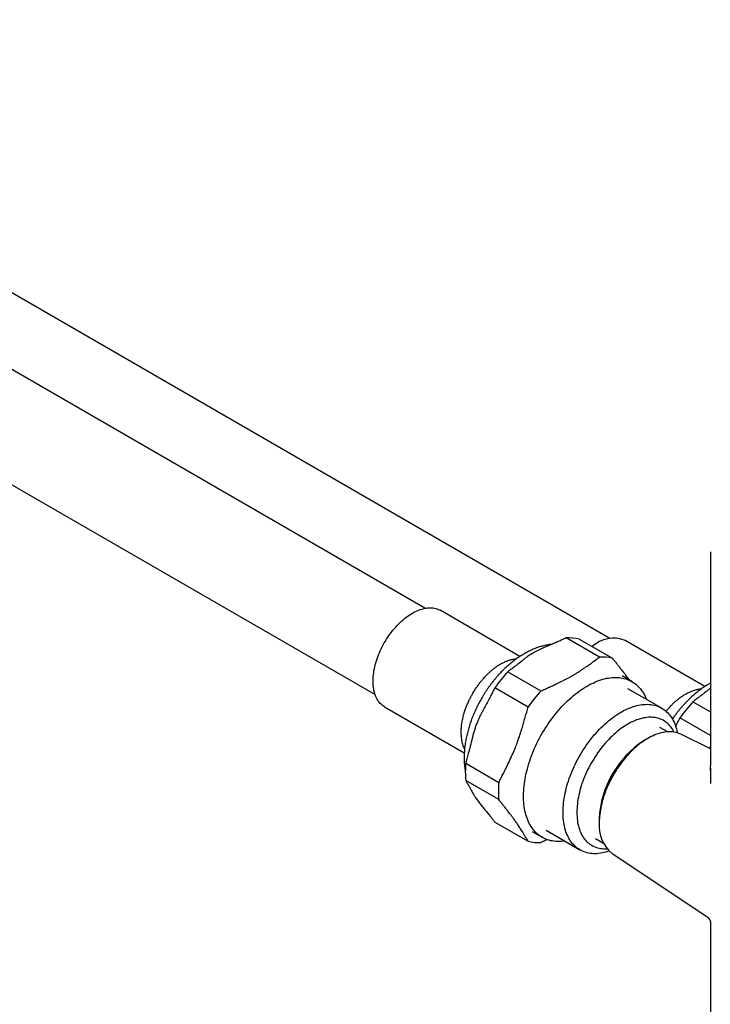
# Model space of a CAD drawing. Header units: millimetres. Extents: x 8 to 968, y 12 to 1099.
# Tile 15 of 73: x 824 to 895, y 95 to 196. Entities that reach past the tile are written whole.
import ezdxf

# ---------------------------------------------------------------- set-up
doc = ezdxf.new("R2010")
doc.units = ezdxf.units.MM

msp = doc.modelspace()

# ---------------------------------------------------------------- linework, layer by layer
at = {"color": 7, "linetype": 'Continuous', "lineweight": 30}
for p, q in [((866, 135.44), (761.63, 195.69)), ((884.95, 132.36), (780.58, 192.61)), ((756.53, 186.86), (860.9, 126.61)), ((895.25, 141.23), (895.25, 119.51)), ((875.74, 130.51), (867.58, 135.23)), ((883.89, 130.44), (880.49, 132.4)), ((881.82, 132.28), (885.21, 130.32)), ((894.69, 127.43), (886.52, 132.14)), ((874.51, 128.95), (877.9, 126.99)), ((887.22, 127.93), (886.2, 128.52)), ((876.57, 125.33), (873.18, 127.29)), ((890.27, 125.21), (886.8, 127.21)), ((861.88, 125.35), (870.04, 120.64)), ((893.45, 125.86), (895.25, 124.83)), ((895.25, 122.41), (892.13, 124.21)), ((890.88, 122.79), (890.08, 123.25)), ((888.85, 122.12), (888.52, 121.93)), ((895.25, 121.05), (892.24, 122.54)), ((870.19, 119.58), (873.58, 117.62)), ((895.25, 119.1), (895.25, 117.52)), ((873.58, 115.85), (870.19, 117.81)), ((895.25, 117.52), (895.25, 117.52)), ((873.18, 113.55), (876.57, 111.59)), ((883.87, 113.87), (883.87, 113.49)), ((877, 112.58), (878.02, 112)), ((878.43, 112.71), (881.89, 110.71)), ((883.5, 111.86), (884.3, 111.4)), ((885.2, 110.34), (894.89, 103.88)), ((895.25, 103.39), (895.25, 77.9))]:
    msp.add_line(p, q, dxfattribs=at)
at = {"color": 7, "linetype": 'Continuous', "lineweight": 30, "flags": 128}
for points in [[(861.88, 125.35), (861.85, 125.37), (861.74, 125.44), (861.63, 125.52), (861.53, 125.61), (861.44, 125.7), (861.35, 125.8), (861.26, 125.91), (861.18, 126.03), (861.11, 126.15), (861.04, 126.28), (860.98, 126.41), (860.92, 126.55), (860.87, 126.7), (860.83, 126.85), (860.79, 127.01), (860.76, 127.17), (860.73, 127.34), (860.72, 127.51), (860.7, 127.69), (860.7, 127.87), (860.7, 128.06), (860.7, 128.25), (860.72, 128.44), (860.73, 128.63), (860.76, 128.83), (860.79, 129.03), (860.83, 129.23), (860.87, 129.43), (860.92, 129.64), (860.98, 129.84), (861.04, 130.05), (861.11, 130.26), (861.18, 130.46), (861.26, 130.67), (861.35, 130.88), (861.44, 131.08), (861.53, 131.29), (861.63, 131.49), (861.74, 131.69), (861.85, 131.89), (861.96, 132.08), (862.08, 132.28), (862.2, 132.47), (862.33, 132.65), (862.46, 132.83), (862.6, 133.01), (862.73, 133.19), (862.88, 133.36), (863.02, 133.52), (863.17, 133.68), (863.31, 133.83), (863.47, 133.98), (863.62, 134.13), (863.77, 134.26), (863.93, 134.39), (864.09, 134.52), (864.25, 134.63), (864.41, 134.75), (864.57, 134.85), (864.73, 134.94), (864.89, 135.03), (865.05, 135.11), (865.21, 135.19), (865.36, 135.25), (865.52, 135.31), (865.68, 135.36), (865.83, 135.4), (865.99, 135.44), (866.14, 135.46), (866.29, 135.48), (866.43, 135.49), (866.58, 135.49), (866.72, 135.49), (866.86, 135.47), (866.99, 135.45), (867.12, 135.42), (867.25, 135.38), (867.37, 135.33), (867.49, 135.27), (867.58, 135.23)], [(882.62, 127.47), (882.82, 127.59), (883.02, 127.69), (883.23, 127.79), (883.43, 127.88), (883.63, 127.97), (883.83, 128.04), (884.03, 128.11), (884.23, 128.17), (884.42, 128.22), (884.62, 128.27), (884.81, 128.3), (885, 128.33), (885.19, 128.35), (885.37, 128.36), (885.56, 128.36), (885.74, 128.36), (885.91, 128.34), (886.09, 128.32), (886.26, 128.29), (886.42, 128.25), (886.59, 128.21), (886.75, 128.15), (886.9, 128.09), (887.05, 128.02), (887.2, 127.94), (887.34, 127.85), (887.48, 127.76), (887.61, 127.66), (887.74, 127.55), (887.86, 127.43), (887.98, 127.31), (888.09, 127.18), (888.2, 127.04), (888.3, 126.9), (888.4, 126.75), (888.49, 126.59), (888.57, 126.42), (888.65, 126.25), (888.71, 126.11)], [(880.34, 111.61), (880.33, 111.61), (880.14, 111.59), (879.95, 111.57), (879.77, 111.56), (879.59, 111.57), (879.41, 111.58), (879.23, 111.59), (879.06, 111.62), (878.89, 111.65), (878.73, 111.7), (878.57, 111.75), (878.41, 111.8), (878.26, 111.87), (878.11, 111.94), (877.96, 112.03), (877.82, 112.12), (877.69, 112.21), (877.56, 112.32), (877.43, 112.43), (877.31, 112.55), (877.2, 112.68), (877.09, 112.81), (876.98, 112.95), (876.88, 113.1), (876.79, 113.26), (876.7, 113.42), (876.62, 113.59), (876.54, 113.76), (876.47, 113.94), (876.41, 114.13), (876.35, 114.32), (876.3, 114.51), (876.26, 114.72), (876.22, 114.92), (876.18, 115.14), (876.16, 115.35), (876.13, 115.58), (876.12, 115.8), (876.11, 116.03), (876.11, 116.27), (876.12, 116.5), (876.13, 116.74), (876.14, 116.99), (876.17, 117.24), (876.2, 117.49), (876.23, 117.74), (876.28, 117.99), (876.33, 118.25), (876.38, 118.51), (876.44, 118.76), (876.51, 119.02), (876.58, 119.29), (876.66, 119.55), (876.75, 119.81), (876.84, 120.07), (876.93, 120.34), (877.03, 120.6), (877.14, 120.86), (877.25, 121.12), (877.37, 121.38), (877.49, 121.64), (877.62, 121.89), (877.75, 122.15), (877.89, 122.4), (878.03, 122.65), (878.18, 122.9), (878.33, 123.14), (878.49, 123.38), (878.65, 123.62), (878.81, 123.86), (878.98, 124.09), (879.15, 124.31), (879.32, 124.54), (879.5, 124.75), (879.68, 124.97), (879.86, 125.18), (880.04, 125.38), (880.23, 125.58), (880.42, 125.77), (880.62, 125.96), (880.81, 126.14), (881.01, 126.31), (881.2, 126.48), (881.4, 126.64), (881.6, 126.8), (881.8, 126.95), (882.01, 127.09), (882.21, 127.23), (882.41, 127.35), (882.62, 127.47)], [(884.9, 110.58), (884.73, 110.53), (884.54, 110.47), (884.35, 110.43), (884.17, 110.39), (883.99, 110.36), (883.8, 110.34), (883.63, 110.32), (883.45, 110.32), (883.28, 110.32), (883.11, 110.33), (882.94, 110.35), (882.78, 110.38), (882.62, 110.42), (882.46, 110.46), (882.31, 110.52), (882.16, 110.58), (882.02, 110.64), (881.88, 110.72), (881.74, 110.81), (881.61, 110.9), (881.49, 111), (881.37, 111.11), (881.25, 111.22), (881.14, 111.34), (881.04, 111.47), (880.94, 111.61), (880.84, 111.75), (880.76, 111.9), (880.67, 112.06), (880.6, 112.22), (880.53, 112.39), (880.46, 112.56), (880.4, 112.74), (880.35, 112.93), (880.31, 113.12), (880.27, 113.32), (880.23, 113.52), (880.21, 113.73), (880.18, 113.94), (880.17, 114.16), (880.16, 114.38), (880.16, 114.6), (880.17, 114.83), (880.18, 115.06), (880.19, 115.29), (880.22, 115.53), (880.25, 115.77), (880.29, 116.01), (880.33, 116.26), (880.38, 116.5), (880.43, 116.75), (880.49, 117), (880.56, 117.25), (880.63, 117.5), (880.71, 117.75), (880.8, 118), (880.89, 118.25), (880.99, 118.5), (881.09, 118.76), (881.2, 119), (881.31, 119.25), (881.43, 119.5), (881.55, 119.75), (881.68, 119.99), (881.81, 120.23), (881.95, 120.47), (882.09, 120.71), (882.23, 120.94), (882.38, 121.17), (882.54, 121.4), (882.7, 121.62), (882.86, 121.84), (883.02, 122.05), (883.19, 122.26), (883.36, 122.47), (883.54, 122.67), (883.71, 122.86), (883.89, 123.05), (884.08, 123.24), (884.26, 123.42), (884.45, 123.59), (884.64, 123.76), (884.82, 123.92), (885.02, 124.07), (885.21, 124.22), (885.4, 124.36), (885.59, 124.5), (885.79, 124.62), (885.98, 124.74), (886.18, 124.85), (886.37, 124.96), (886.57, 125.06), (886.76, 125.15), (886.95, 125.23), (887.15, 125.3), (887.34, 125.37), (887.53, 125.43), (887.71, 125.48), (887.9, 125.52), (888.09, 125.55), (888.27, 125.58), (888.45, 125.6), (888.62, 125.6), (888.8, 125.61), (888.97, 125.6), (889.14, 125.58), (889.3, 125.56), (889.47, 125.53), (889.62, 125.49), (889.78, 125.44), (889.93, 125.38), (890.07, 125.32), (890.22, 125.24), (890.35, 125.16), (890.49, 125.07), (890.61, 124.98), (890.74, 124.87), (890.85, 124.76), (890.97, 124.65), (891.07, 124.52), (891.18, 124.39), (891.27, 124.25), (891.36, 124.1), (891.45, 123.95), (891.53, 123.79), (891.6, 123.62), (891.67, 123.45), (891.73, 123.27), (891.78, 123.09), (891.83, 122.9), (891.88, 122.7), (891.88, 122.68)], [(891.55, 122.76), (891.47, 122.9), (891.39, 123.04), (891.3, 123.17), (891.21, 123.3), (891.11, 123.42), (891.01, 123.53), (890.9, 123.63), (890.78, 123.73), (890.66, 123.82), (890.54, 123.9), (890.41, 123.98), (890.28, 124.04), (890.14, 124.1), (890, 124.15), (889.85, 124.19), (889.7, 124.23), (889.55, 124.25), (889.39, 124.27), (889.24, 124.28), (889.07, 124.28), (888.91, 124.28), (888.74, 124.26), (888.57, 124.24), (888.4, 124.21), (888.23, 124.17), (888.05, 124.12), (887.87, 124.07), (887.69, 124.01), (887.51, 123.93), (887.33, 123.86), (887.15, 123.77), (886.97, 123.68), (886.79, 123.57), (886.61, 123.47), (886.42, 123.35), (886.24, 123.23), (886.06, 123.1), (885.88, 122.96), (885.7, 122.82), (885.53, 122.67), (885.35, 122.51), (885.18, 122.35), (885, 122.18), (884.84, 122.01), (884.67, 121.83), (884.5, 121.65), (884.34, 121.46), (884.18, 121.26), (884.03, 121.07), (883.87, 120.86), (883.72, 120.66), (883.58, 120.45), (883.44, 120.23), (883.3, 120.01), (883.17, 119.79), (883.04, 119.57), (882.91, 119.35), (882.79, 119.12), (882.68, 118.89), (882.57, 118.66), (882.47, 118.43), (882.37, 118.19), (882.27, 117.96), (882.18, 117.72), (882.1, 117.49), (882.03, 117.25), (881.95, 117.02), (881.89, 116.79), (881.83, 116.55), (881.78, 116.32), (881.73, 116.09), (881.69, 115.86), (881.65, 115.64), (881.63, 115.41), (881.6, 115.19), (881.59, 114.97), (881.58, 114.76), (881.57, 114.54), (881.58, 114.34), (881.59, 114.13), (881.6, 113.93), (881.63, 113.74), (881.65, 113.55), (881.69, 113.36), (881.73, 113.18), (881.78, 113), (881.83, 112.83), (881.89, 112.67), (881.95, 112.51), (882.03, 112.36), (882.1, 112.21), (882.18, 112.07), (882.27, 111.94), (882.37, 111.81), (882.47, 111.69), (882.57, 111.58), (882.68, 111.48), (882.79, 111.38), (882.91, 111.29), (883.04, 111.21), (883.17, 111.13), (883.3, 111.07), (883.44, 111.01), (883.58, 110.96), (883.72, 110.91), (883.87, 110.88), (884.03, 110.85), (884.18, 110.84), (884.34, 110.83), (884.5, 110.82), (884.66, 110.83)], [(892.24, 122.54), (892.11, 122.6), (891.97, 122.65), (891.83, 122.69), (891.69, 122.73), (891.54, 122.76), (891.39, 122.78), (891.24, 122.79), (891.08, 122.8), (890.92, 122.79), (890.75, 122.78), (890.59, 122.76), (890.42, 122.73), (890.25, 122.7), (890.08, 122.65), (889.91, 122.6), (889.73, 122.54), (889.56, 122.47), (889.38, 122.39), (889.2, 122.31), (889.03, 122.22), (888.85, 122.12), (888.67, 122.01), (888.49, 121.9), (888.32, 121.78), (888.14, 121.65), (887.96, 121.52), (887.79, 121.38), (887.62, 121.23), (887.44, 121.07), (887.27, 120.92), (887.11, 120.75), (886.94, 120.58), (886.78, 120.4), (886.62, 120.22), (886.46, 120.04), (886.31, 119.85), (886.15, 119.65), (886.01, 119.45), (885.86, 119.25), (885.72, 119.04), (885.59, 118.83), (885.45, 118.62), (885.33, 118.4), (885.2, 118.18), (885.08, 117.96), (884.97, 117.74), (884.86, 117.51), (884.76, 117.28), (884.66, 117.06), (884.56, 116.83), (884.48, 116.6), (884.39, 116.37), (884.32, 116.14), (884.25, 115.91), (884.18, 115.68), (884.12, 115.45), (884.07, 115.23), (884.02, 115), (883.98, 114.78), (883.95, 114.56), (883.92, 114.34), (883.89, 114.12), (883.88, 113.91), (883.87, 113.7), (883.87, 113.49)], [(895.25, 119.51), (895.25, 119.36)], [(895.25, 118.8), (895.25, 119.1), (895.25, 119.31)]]:
    msp.add_lwpolyline(points, dxfattribs=at)
at = {"color": 7, "linetype": 'Continuous', "lineweight": 30}
for centre, radius, start, end in [((880.79, 128.21), 4.2, 75.7563, 94.0247), ((885.33, 129.18), 3.2, 68.0295, 133.0029), ((884.18, 126.25), 4.2, 75.7563, 94.0247), ((886.9, 117.63), 16.78, 137.5829, 144.828), ((890.29, 115.67), 16.78, 137.5829, 144.828), ((905.84, 114.54), 16.78, 137.5829, 144.828), ((893.95, 113.42), 10.1, 122.5719, 177.4334), ((879.94, 118.69), 9.79, 174.8096, 185.1904), ((883.33, 116.74), 9.79, 174.8096, 185.1904), ((887.48, 113.16), 3.63, 174.8249, 231.0465), ((877.61, 115.66), 4.2, 255.7563, 274.0247)]:
    msp.add_arc(centre, radius, start, end, dxfattribs=at)
for points, knots in [([(880.49, 132.4), (880.34, 132.33), (880.06, 132.21), (879.79, 132.09), (879.67, 132.04)], [0, 0, 0, 0, 0.559877, 1, 1, 1, 1]), ([(879.01, 131.75), (878.99, 131.75), (878.9, 131.74), (878.74, 131.72), (878.52, 131.68), (878.3, 131.63), (878.09, 131.58), (877.87, 131.52), (877.65, 131.45), (877.43, 131.38), (877.21, 131.29), (876.99, 131.2), (876.77, 131.1), (876.55, 130.99), (876.36, 130.88), (876.19, 130.79), (876.03, 130.7), (875.85, 130.58), (875.64, 130.44), (875.43, 130.3), (875.22, 130.15), (875.01, 129.99), (874.81, 129.82), (874.61, 129.65), (874.41, 129.48), (874.21, 129.3), (874.02, 129.11), (873.83, 128.92), (873.65, 128.73), (873.47, 128.53), (873.29, 128.32), (873.12, 128.11), (872.94, 127.9), (872.78, 127.68), (872.61, 127.46), (872.46, 127.24), (872.3, 127.01), (872.15, 126.78), (872, 126.55), (871.86, 126.31), (871.72, 126.07), (871.59, 125.83), (871.46, 125.59), (871.34, 125.34), (871.22, 125.09), (871.11, 124.84), (871, 124.59), (870.89, 124.34), (870.8, 124.08), (870.7, 123.83), (870.62, 123.57), (870.53, 123.31), (870.46, 123.06), (870.39, 122.8), (870.32, 122.54), (870.26, 122.28), (870.21, 122.02), (870.17, 121.76), (870.13, 121.5), (870.09, 121.24), (870.07, 120.99), (870.05, 120.73), (870.03, 120.47), (870.03, 120.22), (870.03, 119.97), (870.04, 119.72), (870.05, 119.47), (870.07, 119.23), (870.1, 118.99), (870.13, 118.82), (870.14, 118.73), (870.15, 118.71)], [0, 0, 0, 0, 0.003851, 0.017846, 0.031972, 0.04623, 0.060616, 0.075127, 0.089756, 0.104495, 0.119333, 0.13426, 0.149263, 0.164328, 0.179445, 0.190163, 0.198635, 0.213839, 0.22904, 0.244244, 0.259443, 0.274632, 0.289805, 0.304959, 0.320092, 0.335203, 0.350289, 0.365352, 0.380391, 0.395407, 0.410402, 0.425376, 0.440332, 0.455271, 0.470196, 0.485108, 0.500009, 0.514903, 0.52979, 0.544675, 0.559558, 0.574443, 0.58933, 0.604224, 0.619124, 0.634036, 0.64896, 0.663899, 0.678855, 0.69383, 0.708828, 0.723848, 0.738895, 0.753968, 0.769069, 0.7842, 0.79936, 0.81455, 0.829769, 0.845016, 0.860287, 0.87558, 0.890891, 0.906212, 0.921535, 0.93685, 0.952145, 0.96741, 0.98263, 0.997792, 1, 1, 1, 1]), ([(879.67, 132.04), (879.51, 131.97), (879.19, 131.83), (878.71, 131.62), (878.3, 131.45), (877.99, 131.31), (877.72, 131.19), (877.43, 131.05), (877.16, 130.9), (876.93, 130.76), (876.73, 130.63), (876.5, 130.47), (876.25, 130.29), (875.95, 130.05), (875.67, 129.83), (875.39, 129.61), (875.22, 129.48), (875.14, 129.42)], [0, 0, 0, 0, 0.092917, 0.185886, 0.278793, 0.325266, 0.371757, 0.435803, 0.499997, 0.546484, 0.593039, 0.639674, 0.70998, 0.780337, 0.874297, 0.93714, 1, 1, 1, 1]), ([(873.76, 129.73), (873.81, 129.76), (873.92, 129.82), (874.08, 129.9), (874.24, 129.98), (874.4, 130.04), (874.56, 130.1), (874.72, 130.15), (874.87, 130.2), (875.05, 130.23), (875.22, 130.26), (875.34, 130.27), (875.39, 130.27)], [0, 0, 0, 0, 0.094901, 0.189952, 0.285614, 0.381276, 0.477559, 0.573842, 0.670759, 0.767835, 0.900011, 1, 1, 1, 1]), ([(882.54, 129.47), (882.66, 129.55), (882.89, 129.7), (883.23, 129.95), (883.56, 130.19), (883.78, 130.36), (883.89, 130.44)], [0, 0, 0, 0, 0.249804, 0.499692, 0.749812, 1, 1, 1, 1]), ([(885.21, 130.32), (885.3, 130.22), (885.46, 130.02), (885.69, 129.73), (885.92, 129.43), (886.07, 129.24), (886.15, 129.14)], [0, 0, 0, 0, 0.249822, 0.49971, 0.749814, 1, 1, 1, 1]), ([(870.08, 121.06), (870.04, 121.12), (869.98, 121.26), (869.9, 121.48), (869.84, 121.71), (869.79, 121.94), (869.76, 122.16), (869.74, 122.38), (869.73, 122.6), (869.72, 122.81), (869.73, 123.02), (869.75, 123.25), (869.77, 123.49), (869.81, 123.75), (869.86, 124.01), (869.91, 124.25), (869.97, 124.49), (870.03, 124.72), (870.12, 125), (870.24, 125.32), (870.39, 125.69), (870.54, 126.04), (870.71, 126.36), (870.89, 126.69), (871.09, 127.03), (871.31, 127.37), (871.53, 127.68), (871.75, 127.96), (871.99, 128.24), (872.24, 128.52), (872.51, 128.79), (872.77, 129.02), (873.02, 129.23), (873.27, 129.42), (873.51, 129.59), (873.67, 129.68), (873.76, 129.73)], [0, 0, 0, 0, 0.029213, 0.060244, 0.091395, 0.118816, 0.144751, 0.170755, 0.194007, 0.217309, 0.239112, 0.260956, 0.288378, 0.314312, 0.340316, 0.363568, 0.38687, 0.408673, 0.430517, 0.467831, 0.502771, 0.537881, 0.568912, 0.600063, 0.637376, 0.672316, 0.707426, 0.738458, 0.769608, 0.806921, 0.841861, 0.876971, 0.908003, 0.939153, 0.969521, 1, 1, 1, 1]), ([(875.14, 129.42), (875.02, 129.33), (874.8, 129.18), (874.6, 129.02), (874.51, 128.95)], [0, 0, 0, 0, 0.560207, 1, 1, 1, 1]), ([(879.59, 127.76), (879.8, 127.86), (880.1, 128.01), (880.51, 128.21), (880.83, 128.38), (881.14, 128.55), (881.44, 128.73), (881.71, 128.9), (881.97, 129.07), (882.24, 129.26), (882.44, 129.39), (882.54, 129.47)], [0, 0, 0, 0, 0.191316, 0.286971, 0.38266, 0.499999, 0.595669, 0.691431, 0.78736, 0.883309, 1, 1, 1, 1]), ([(886.15, 129.14), (886.26, 129), (886.42, 128.79), (886.64, 128.5), (886.8, 128.29), (886.89, 128.16), (886.94, 128.09)], [0, 0, 0, 0, 0.400324, 0.600478, 0.800705, 1, 1, 1, 1]), ([(873.18, 127.29), (873.09, 127.13), (872.94, 126.84), (872.78, 126.54), (872.72, 126.41)], [0, 0, 0, 0, 0.55983, 1, 1, 1, 1]), ([(877.9, 126.99), (878.04, 127.05), (878.33, 127.17), (878.76, 127.37), (879.18, 127.56), (879.45, 127.7), (879.59, 127.76)], [0, 0, 0, 0, 0.249822, 0.49971, 0.749814, 1, 1, 1, 1]), ([(895.25, 127.77), (895.21, 127.75), (895.13, 127.7), (894.98, 127.61), (894.8, 127.5), (894.58, 127.36), (894.37, 127.22), (894.16, 127.06), (893.96, 126.91), (893.75, 126.74), (893.55, 126.57), (893.36, 126.4), (893.16, 126.22), (892.97, 126.03), (892.78, 125.84), (892.6, 125.64), (892.42, 125.44), (892.24, 125.24), (892.06, 125.03), (891.89, 124.82), (891.72, 124.6), (891.56, 124.38), (891.44, 124.21), (891.38, 124.12), (891.36, 124.1)], [0, 0, 0, 0, 0.026232, 0.053836, 0.10338, 0.15291, 0.202452, 0.251978, 0.301469, 0.350909, 0.400289, 0.449599, 0.498835, 0.547994, 0.597074, 0.646078, 0.695008, 0.743867, 0.792661, 0.841394, 0.890072, 0.938703, 0.987293, 1, 1, 1, 1]), ([(892.7, 126.65), (892.76, 126.68), (892.86, 126.74), (893.02, 126.82), (893.18, 126.9), (893.34, 126.96), (893.5, 127.02), (893.66, 127.07), (893.82, 127.11), (894, 127.15), (894.17, 127.18), (894.29, 127.19), (894.34, 127.19)], [0, 0, 0, 0, 0.094901, 0.189952, 0.285614, 0.381276, 0.477559, 0.573842, 0.670759, 0.767835, 0.900011, 1, 1, 1, 1]), ([(895.25, 127.24), (895.23, 127.23), (895.12, 127.15), (894.9, 126.97), (894.61, 126.74), (894.33, 126.52), (894.17, 126.4), (894.08, 126.34)], [0, 0, 0, 0, 0.035617, 0.269569, 0.582009, 0.790975, 1, 1, 1, 1]), ([(872.72, 126.41), (872.63, 126.24), (872.45, 125.9), (872.18, 125.4), (871.9, 124.9), (871.67, 124.45), (871.49, 124.06), (871.34, 123.71), (871.2, 123.34), (871.08, 122.94), (870.96, 122.55), (870.82, 122), (870.69, 121.47), (870.56, 120.94), (870.49, 120.7), (870.45, 120.57)], [0, 0, 0, 0, 0.092903, 0.185843, 0.278781, 0.371756, 0.429675, 0.487589, 0.552254, 0.616928, 0.682016, 0.747113, 0.879218, 0.939611, 1, 1, 1, 1]), ([(890.71, 124.89), (890.78, 124.97), (890.94, 125.16), (891.19, 125.44), (891.45, 125.7), (891.71, 125.94), (891.97, 126.15), (892.21, 126.34), (892.46, 126.5), (892.62, 126.6), (892.7, 126.65)], [0, 0, 0, 0, 0.1131176, 0.2567532, 0.3912529, 0.526408, 0.6458613, 0.7657729, 0.8826717, 1, 1, 1, 1]), ([(894.08, 126.34), (893.97, 126.25), (893.75, 126.09), (893.54, 125.93), (893.45, 125.86)], [0, 0, 0, 0, 0.560207, 1, 1, 1, 1]), ([(875.99, 123.28), (876.04, 123.45), (876.14, 123.79), (876.29, 124.3), (876.44, 124.82), (876.53, 125.16), (876.57, 125.33)], [0, 0, 0, 0, 0.249804, 0.499692, 0.749812, 1, 1, 1, 1]), ([(892.13, 124.21), (892.04, 124.05), (891.89, 123.77), (891.75, 123.49), (891.69, 123.38)], [0, 0, 0, 0, 0.594607, 1, 1, 1, 1]), ([(874.51, 119.48), (874.62, 119.71), (874.79, 120.06), (875, 120.53), (875.15, 120.86), (875.32, 121.27), (875.49, 121.71), (875.65, 122.21), (875.81, 122.72), (875.92, 123.08), (875.99, 123.28)], [0, 0, 0, 0, 0.191318, 0.286973, 0.382663, 0.4595, 0.613417, 0.729291, 0.845239, 1, 1, 1, 1]), ([(895.2, 121.07), (895.21, 121.12), (895.23, 121.18), (895.24, 121.23), (895.25, 121.24)], [0, 0, 0, 0, 0.873754, 1, 1, 1, 1]), ([(870.45, 120.57), (870.4, 120.39), (870.31, 120.06), (870.22, 119.73), (870.19, 119.58)], [0, 0, 0, 0, 0.560215, 1, 1, 1, 1]), ([(873.58, 117.62), (873.66, 117.77), (873.82, 118.08), (874.06, 118.54), (874.29, 119), (874.44, 119.32), (874.51, 119.48)], [0, 0, 0, 0, 0.2498225, 0.4997099, 0.7498139, 1, 1, 1, 1]), ([(870.19, 117.81), (870.23, 117.72), (870.32, 117.57), (870.41, 117.42), (870.45, 117.35)], [0, 0, 0, 0, 0.55983, 1, 1, 1, 1]), ([(870.45, 117.35), (870.5, 117.26), (870.61, 117.08), (870.74, 116.84), (870.86, 116.62), (870.96, 116.45), (871.06, 116.28), (871.17, 116.11), (871.3, 115.92), (871.45, 115.71), (871.6, 115.51), (871.74, 115.33), (871.93, 115.1), (872.16, 114.81), (872.45, 114.46), (872.63, 114.24), (872.72, 114.12)], [0, 0, 0, 0, 0.092895, 0.185841, 0.255544, 0.325259, 0.371759, 0.431231, 0.490819, 0.553839, 0.617021, 0.665431, 0.713844, 0.810793, 0.905384, 1, 1, 1, 1]), ([(874.51, 114.67), (874.44, 114.77), (874.29, 114.96), (874.06, 115.25), (873.82, 115.55), (873.66, 115.75), (873.58, 115.85)], [0, 0, 0, 0, 0.249804, 0.499692, 0.749812, 1, 1, 1, 1]), ([(872.72, 114.12), (872.8, 114.02), (872.95, 113.83), (873.11, 113.64), (873.18, 113.55)], [0, 0, 0, 0, 0.560215, 1, 1, 1, 1]), ([(875.99, 112.57), (875.91, 112.7), (875.79, 112.88), (875.63, 113.13), (875.51, 113.31), (875.36, 113.54), (875.19, 113.78), (874.98, 114.06), (874.76, 114.35), (874.6, 114.55), (874.51, 114.67)], [0, 0, 0, 0, 0.191318, 0.286973, 0.382663, 0.4595, 0.613417, 0.729291, 0.845239, 1, 1, 1, 1]), ([(876.57, 111.59), (876.53, 111.67), (876.44, 111.83), (876.29, 112.07), (876.15, 112.32), (876.04, 112.49), (875.99, 112.57)], [0, 0, 0, 0, 0.249822, 0.49971, 0.749814, 1, 1, 1, 1]), ([(878.54, 111.76), (878.47, 111.72), (878.26, 111.63), (878.05, 111.53), (877.9, 111.47)], [0, 0, 0, 0, 0.3319733, 1, 1, 1, 1]), ([(894.89, 103.88), (894.9, 103.88), (894.92, 103.86), (894.96, 103.83), (895.01, 103.79), (895.06, 103.74), (895.11, 103.68), (895.14, 103.62), (895.18, 103.57), (895.2, 103.52), (895.22, 103.47), (895.23, 103.44), (895.24, 103.41), (895.24, 103.38), (895.25, 103.37), (895.25, 103.36), (895.25, 103.36), (895.25, 103.37)], [0, 0, 0, 0, 0.042627, 0.120379, 0.201493, 0.287123, 0.378178, 0.451741, 0.524289, 0.601219, 0.671482, 0.737075, 0.799328, 0.864943, 0.927826, 0.988773, 1, 1, 1, 1])]:
    msp.add_open_spline(points, degree=3, knots=knots, dxfattribs=at)

doc.saveas('drawing.dxf')
